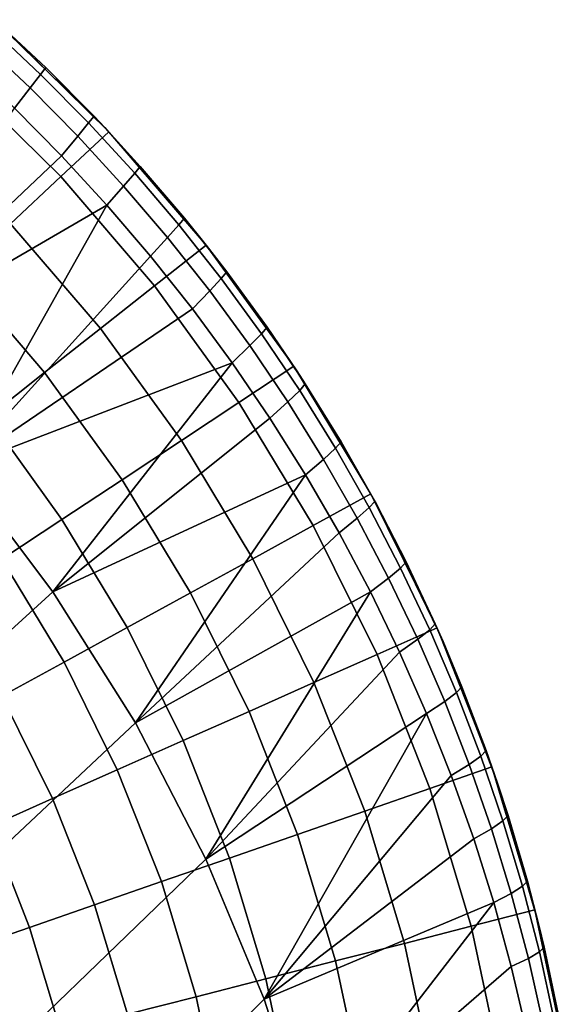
# Model space of a CAD drawing. Header units: millimetres. Extents: x 2387 to 13955, y -4964 to 364.
# Tile 256 of 256: x 13908 to 13953, y -2715 to -2636. Entities that reach past the tile are written whole.
import ezdxf

# ---------------------------------------------------------------- set-up
doc = ezdxf.new("R2010")
doc.units = ezdxf.units.MM
doc.header["$MEASUREMENT"] = 0
doc.layers.add('sistema 2', color=7, linetype='Continuous', true_color=0x000000)

msp = doc.modelspace()

# ---------------------------------------------------------------- linework, layer by layer
at = {"layer": 'sistema 2'}
for points in [[(13909.912, -2640, 760.745), (13905.883, -2636.234, 760.831), (13906.31, -2635.701, 772.295), (13910.337, -2639.451, 772.216)], [(13910.337, -2639.451, 772.216), (13906.156, -2635.563, 1216.864), (13915.126, -2644.307, 1216.864)], [(13906.156, -2635.563, 1216.864), (13910.337, -2639.451, 772.216), (13906.31, -2635.701, 772.295)], [(13915.445, -2644.644, 1216.864), (13906.811, -2636.153, 1216.864), (13903.234, -2640.106, 1219.166), (13911.552, -2648.284, 1219.166)], [(13909.912, -2640, 760.745), (13909.064, -2641.098, 749.316), (13905.053, -2637.337, 749.409), (13905.883, -2636.234, 760.831)], [(13907.806, -2642.735, 738.011), (13903.828, -2638.998, 738.111), (13905.053, -2637.337, 749.409), (13909.064, -2641.098, 749.316)], [(13913.811, -2643.928, 760.675), (13909.912, -2640, 760.745), (13910.337, -2639.451, 772.216), (13914.253, -2643.387, 772.137)], [(13914.253, -2643.387, 772.137), (13910.337, -2639.451, 772.216), (13915.126, -2644.307, 1216.864)], [(13911.552, -2648.284, 1219.166), (13903.234, -2640.106, 1219.166), (13899.483, -2644.252, 1220.842), (13907.468, -2652.104, 1220.842)], [(13913.811, -2643.928, 760.675), (13912.928, -2644.998, 749.256), (13909.064, -2641.098, 749.316), (13909.912, -2640, 760.745)], [(13911.616, -2646.585, 737.959), (13907.806, -2642.735, 738.011), (13909.064, -2641.098, 749.316), (13912.928, -2644.998, 749.256)], [(13907.806, -2642.735, 738.011), (13911.616, -2646.585, 737.959), (13894.868, -2662.463, 643.335)], [(13917.552, -2647.994, 760.622), (13916.646, -2649.043, 749.228), (13912.928, -2644.998, 749.256), (13913.811, -2643.928, 760.675)], [(13917.552, -2647.994, 760.622), (13913.811, -2643.928, 760.675), (13914.253, -2643.387, 772.137), (13918, -2647.451, 772.058)], [(13915.126, -2644.307, 1216.864), (13918, -2647.451, 772.058), (13914.253, -2643.387, 772.137)], [(13923.342, -2653.825, 1216.864), (13915.445, -2644.644, 1216.864), (13911.552, -2648.284, 1219.166), (13919.158, -2657.129, 1219.166)], [(13923.339, -2653.827, 1216.864), (13918, -2647.451, 772.058), (13915.126, -2644.307, 1216.864)], [(13915.299, -2650.585, 737.955), (13911.616, -2646.585, 737.959), (13912.928, -2644.998, 749.256), (13916.646, -2649.043, 749.228)], [(13915.299, -2650.585, 737.955), (13894.868, -2662.463, 643.335), (13911.616, -2646.585, 737.959)], [(13921.14, -2652.202, 760.584), (13917.552, -2647.994, 760.622), (13918, -2647.451, 772.058), (13921.592, -2651.658, 771.979)], [(13921.592, -2651.658, 771.979), (13918, -2647.451, 772.058), (13923.339, -2653.827, 1216.864)], [(13919.158, -2657.129, 1219.166), (13911.552, -2648.284, 1219.166), (13907.468, -2652.104, 1220.842), (13914.77, -2660.594, 1220.842)], [(13921.14, -2652.202, 760.584), (13920.217, -2653.227, 749.232), (13916.646, -2649.043, 749.228), (13917.552, -2647.994, 760.622)], [(13918.837, -2654.722, 737.999), (13915.299, -2650.585, 737.955), (13916.646, -2649.043, 749.228), (13920.217, -2653.227, 749.232)], [(13915.299, -2650.585, 737.955), (13903.303, -2671.858, 643.587), (13894.868, -2662.463, 643.335)], [(13903.303, -2671.858, 643.587), (13915.299, -2650.585, 737.955), (13918.837, -2654.722, 737.999)], [(13921.592, -2651.658, 771.979), (13925.026, -2656.007, 771.9), (13924.573, -2656.552, 760.563), (13921.14, -2652.202, 760.584)], [(13925.026, -2656.007, 771.9), (13921.592, -2651.658, 771.979), (13923.339, -2653.827, 1216.864)], [(13914.77, -2660.594, 1220.842), (13907.468, -2652.104, 1220.842), (13903.258, -2656.04, 1221.866), (13910.246, -2664.165, 1221.866)], [(13924.573, -2656.552, 760.563), (13923.637, -2657.552, 749.268), (13920.217, -2653.227, 749.232), (13921.14, -2652.202, 760.584)], [(13920.217, -2653.227, 749.232), (13923.637, -2657.552, 749.268), (13922.23, -2658.997, 738.091), (13918.837, -2654.722, 737.999)], [(13930.44, -2663.636, 1216.864), (13923.342, -2653.825, 1216.864), (13919.158, -2657.129, 1219.166), (13925.996, -2666.579, 1219.166)], [(13930.694, -2664.025, 1216.864), (13928.285, -2660.475, 771.821), (13923.339, -2653.827, 1216.864)], [(13923.339, -2653.827, 1216.864), (13928.285, -2660.475, 771.821), (13925.026, -2656.007, 771.9)], [(13903.303, -2671.858, 643.587), (13918.837, -2654.722, 737.999), (13922.23, -2658.997, 738.091)], [(13910.246, -2664.165, 1221.866), (13903.258, -2656.04, 1221.866), (13898.988, -2660.032, 1222.213), (13905.658, -2667.787, 1222.213)], [(13927.829, -2661.014, 760.558), (13926.877, -2661.981, 749.336), (13923.637, -2657.552, 749.268), (13924.573, -2656.552, 760.563)], [(13927.829, -2661.014, 760.558), (13924.573, -2656.552, 760.563), (13925.026, -2656.007, 771.9), (13928.285, -2660.475, 771.821)], [(13925.996, -2666.579, 1219.166), (13919.158, -2657.129, 1219.166), (13914.77, -2660.594, 1220.842), (13921.333, -2669.666, 1220.842)], [(13925.444, -2663.366, 738.23), (13922.23, -2658.997, 738.091), (13923.637, -2657.552, 749.268), (13926.877, -2661.981, 749.336)], [(13925.444, -2663.366, 738.23), (13903.303, -2671.858, 643.587), (13922.23, -2658.997, 738.091)], [(13921.333, -2669.666, 1220.842), (13914.77, -2660.594, 1220.842), (13910.246, -2664.165, 1221.866), (13916.527, -2672.847, 1221.866)], [(13930.926, -2665.613, 760.569), (13927.829, -2661.014, 760.558), (13928.285, -2660.475, 771.821), (13931.384, -2665.084, 771.741)], [(13928.285, -2660.475, 771.821), (13930.694, -2664.025, 1216.864), (13931.384, -2665.084, 771.741)], [(13930.926, -2665.613, 760.569), (13929.962, -2666.542, 749.435), (13926.877, -2661.981, 749.336), (13927.829, -2661.014, 760.558)], [(13928.507, -2667.863, 738.416), (13925.444, -2663.366, 738.23), (13926.877, -2661.981, 749.336), (13929.962, -2666.542, 749.435)], [(13903.303, -2671.858, 643.587), (13925.444, -2663.366, 738.23), (13910.907, -2681.926, 644.099)], [(13928.507, -2667.863, 738.416), (13910.907, -2681.926, 644.099), (13925.444, -2663.366, 738.23)], [(13936.696, -2674.005, 1216.864), (13930.44, -2663.636, 1216.864), (13925.996, -2666.579, 1219.166), (13932.021, -2676.567, 1219.166)], [(13916.527, -2672.847, 1221.866), (13910.246, -2664.165, 1221.866), (13905.658, -2667.787, 1222.213), (13911.654, -2676.073, 1222.213)], [(13931.384, -2665.084, 771.741), (13930.694, -2664.025, 1216.864), (13934.288, -2669.78, 771.662)], [(13934.288, -2669.78, 771.662), (13930.694, -2664.025, 1216.864), (13937.118, -2674.779, 1216.864)], [(13933.833, -2670.304, 760.595), (13930.926, -2665.613, 760.569), (13931.384, -2665.084, 771.741), (13934.288, -2669.78, 771.662)], [(13933.833, -2670.304, 760.595), (13932.865, -2671.2, 749.566), (13929.962, -2666.542, 749.435), (13930.926, -2665.613, 760.569)], [(13932.021, -2676.567, 1219.166), (13925.996, -2666.579, 1219.166), (13921.333, -2669.666, 1220.842), (13927.117, -2679.254, 1220.842)], [(13931.398, -2672.46, 738.648), (13928.507, -2667.863, 738.416), (13929.962, -2666.542, 749.435), (13932.865, -2671.2, 749.566)], [(13911.654, -2676.073, 1222.213), (13905.658, -2667.787, 1222.213), (13901.076, -2671.405, 1221.863), (13906.786, -2679.296, 1221.863)], [(13910.907, -2681.926, 644.099), (13928.507, -2667.863, 738.416), (13931.398, -2672.46, 738.648)], [(13927.117, -2679.254, 1220.842), (13921.333, -2669.666, 1220.842), (13916.527, -2672.847, 1221.866), (13922.063, -2682.023, 1221.866)], [(13936.568, -2675.112, 760.636), (13933.833, -2670.304, 760.595), (13934.288, -2669.78, 771.662), (13937.022, -2674.602, 771.583)], [(13934.288, -2669.78, 771.662), (13937.118, -2674.779, 1216.864), (13937.022, -2674.602, 771.583)], [(13936.568, -2675.112, 760.636), (13935.594, -2675.965, 749.727), (13932.865, -2671.2, 749.566), (13933.833, -2670.304, 760.595)], [(13888.569, -2702.303, 519.922), (13880.527, -2692.061, 519.411), (13903.303, -2671.858, 643.587), (13910.907, -2681.926, 644.099)], [(13934.115, -2677.152, 738.926), (13931.398, -2672.46, 738.648), (13932.865, -2671.2, 749.566), (13935.594, -2675.965, 749.727)], [(13917.601, -2692.551, 644.863), (13910.907, -2681.926, 644.099), (13931.398, -2672.46, 738.648)], [(13931.398, -2672.46, 738.648), (13934.115, -2677.152, 738.926), (13917.601, -2692.551, 644.863)], [(13922.063, -2682.023, 1221.866), (13916.527, -2672.847, 1221.866), (13911.654, -2676.073, 1222.213), (13916.938, -2684.831, 1222.213)], [(13942.068, -2684.858, 1216.864), (13936.696, -2674.005, 1216.864), (13932.021, -2676.567, 1219.166), (13937.196, -2687.021, 1219.166)], [(13939.114, -2680.011, 760.693), (13936.568, -2675.112, 760.636), (13937.022, -2674.602, 771.583), (13939.563, -2679.514, 771.503)], [(13939.563, -2679.514, 771.503), (13937.022, -2674.602, 771.583), (13937.118, -2674.779, 1216.864)], [(13937.118, -2674.779, 1216.864), (13942.551, -2685.962, 1216.864), (13939.563, -2679.514, 771.503)], [(13939.114, -2680.011, 760.693), (13938.141, -2680.823, 749.918), (13935.594, -2675.965, 749.727), (13936.568, -2675.112, 760.636)], [(13916.938, -2684.831, 1222.213), (13911.654, -2676.073, 1222.213), (13906.786, -2679.296, 1221.863), (13911.817, -2687.636, 1221.863)], [(13937.196, -2687.021, 1219.166), (13932.021, -2676.567, 1219.166), (13927.117, -2679.254, 1220.842), (13932.085, -2689.289, 1220.842)], [(13936.659, -2681.941, 739.25), (13934.115, -2677.152, 738.926), (13935.594, -2675.965, 749.727), (13938.141, -2680.823, 749.918)], [(13917.601, -2692.551, 644.863), (13934.115, -2677.152, 738.926), (13936.659, -2681.941, 739.25)], [(13911.817, -2687.636, 1221.863), (13906.786, -2679.296, 1221.863), (13901.994, -2682.469, 1220.837), (13906.778, -2690.398, 1220.837)], [(13932.085, -2689.289, 1220.842), (13927.117, -2679.254, 1220.842), (13922.063, -2682.023, 1221.866), (13926.817, -2691.627, 1221.866)], [(13941.479, -2685.017, 760.764), (13939.114, -2680.011, 760.693), (13939.563, -2679.514, 771.503), (13941.923, -2684.536, 771.423)], [(13942.551, -2685.962, 1216.864), (13941.923, -2684.536, 771.423), (13939.563, -2679.514, 771.503)], [(13941.479, -2685.017, 760.764), (13940.509, -2685.782, 750.14), (13938.141, -2680.823, 749.918), (13939.114, -2680.011, 760.693)], [(13939.028, -2686.824, 739.619), (13936.659, -2681.941, 739.25), (13938.141, -2680.823, 749.918), (13940.509, -2685.782, 750.14)], [(13895.649, -2713.155, 520.693), (13888.569, -2702.303, 519.922), (13910.907, -2681.926, 644.099), (13917.601, -2692.551, 644.863)], [(13926.817, -2691.627, 1221.866), (13922.063, -2682.023, 1221.866), (13916.938, -2684.831, 1222.213), (13921.475, -2693.998, 1222.213)], [(13923.324, -2703.602, 645.867), (13917.601, -2692.551, 644.863), (13936.659, -2681.941, 739.25)], [(13939.028, -2686.824, 739.619), (13923.324, -2703.602, 645.867), (13936.659, -2681.941, 739.25)], [(13943.65, -2690.101, 760.85), (13941.479, -2685.017, 760.764), (13941.923, -2684.536, 771.423), (13944.084, -2689.635, 771.342)], [(13941.923, -2684.536, 771.423), (13942.551, -2685.962, 1216.864), (13944.084, -2689.635, 771.342)], [(13921.475, -2693.998, 1222.213), (13916.938, -2684.831, 1222.213), (13911.817, -2687.636, 1221.863), (13916.139, -2696.366, 1221.863)], [(13946.517, -2696.122, 1216.864), (13942.068, -2684.858, 1216.864), (13937.196, -2687.021, 1219.166), (13941.48, -2697.87, 1219.166)], [(13943.65, -2690.101, 760.85), (13942.689, -2690.822, 750.392), (13940.509, -2685.782, 750.14), (13941.479, -2685.017, 760.764)], [(13941.216, -2691.791, 740.032), (13939.028, -2686.824, 739.619), (13940.509, -2685.782, 750.14), (13942.689, -2690.822, 750.392)], [(13942.551, -2685.962, 1216.864), (13946.963, -2697.439, 1216.864), (13944.084, -2689.635, 771.342)], [(13939.028, -2686.824, 739.619), (13941.216, -2691.791, 740.032), (13923.324, -2703.602, 645.867)], [(13941.48, -2697.87, 1219.166), (13937.196, -2687.021, 1219.166), (13932.085, -2689.289, 1220.842), (13936.198, -2699.704, 1220.842)], [(13916.139, -2696.366, 1221.863), (13911.817, -2687.636, 1221.863), (13906.778, -2690.398, 1220.837), (13910.887, -2698.698, 1220.837)], [(13936.198, -2699.704, 1220.842), (13932.085, -2689.289, 1220.842), (13926.817, -2691.627, 1221.866), (13930.754, -2701.594, 1221.866)], [(13945.626, -2695.255, 760.951), (13944.678, -2695.932, 750.673), (13942.689, -2690.822, 750.392), (13943.65, -2690.101, 760.85)], [(13945.626, -2695.255, 760.951), (13943.65, -2690.101, 760.85), (13944.084, -2689.635, 771.342), (13946.048, -2694.803, 771.262)], [(13944.084, -2689.635, 771.342), (13946.963, -2697.439, 1216.864), (13946.048, -2694.803, 771.262)], [(13910.887, -2698.698, 1220.837), (13906.778, -2690.398, 1220.837), (13901.892, -2693.075, 1219.161), (13905.794, -2700.958, 1219.161)], [(13943.219, -2696.829, 740.489), (13941.216, -2691.791, 740.032), (13942.689, -2690.822, 750.392), (13944.678, -2695.932, 750.673)], [(13930.754, -2701.594, 1221.866), (13926.817, -2691.627, 1221.866), (13921.475, -2693.998, 1222.213), (13925.232, -2703.511, 1222.213)], [(13923.324, -2703.602, 645.867), (13941.216, -2691.791, 740.032), (13928.04, -2714.947, 647.094)], [(13928.04, -2714.947, 647.094), (13941.216, -2691.791, 740.032), (13943.219, -2696.829, 740.489)], [(13901.7, -2724.474, 521.71), (13895.649, -2713.155, 520.693), (13917.601, -2692.551, 644.863), (13923.324, -2703.602, 645.867)], [(13925.232, -2703.511, 1222.213), (13921.475, -2693.998, 1222.213), (13916.139, -2696.366, 1221.863), (13919.717, -2705.426, 1221.863)], [(13947.412, -2700.505, 761.065), (13945.626, -2695.255, 760.951), (13946.048, -2694.803, 771.262), (13947.82, -2700.07, 771.18)], [(13946.963, -2697.439, 1216.864), (13947.82, -2700.07, 771.18), (13946.048, -2694.803, 771.262)], [(13947.412, -2700.505, 761.065), (13946.48, -2701.136, 750.983), (13944.678, -2695.932, 750.673), (13945.626, -2695.255, 760.951)], [(13919.717, -2705.426, 1221.863), (13916.139, -2696.366, 1221.863), (13910.887, -2698.698, 1220.837), (13914.288, -2707.311, 1220.837)], [(13950.005, -2707.719, 1216.864), (13946.517, -2696.122, 1216.864), (13941.48, -2697.87, 1219.166), (13944.841, -2709.041, 1219.166)], [(13945.04, -2701.959, 740.991), (13943.219, -2696.829, 740.489), (13944.678, -2695.932, 750.673), (13946.48, -2701.136, 750.983)], [(13943.219, -2696.829, 740.489), (13945.04, -2701.959, 740.991), (13928.04, -2714.947, 647.094)], [(13944.841, -2709.041, 1219.166), (13941.48, -2697.87, 1219.166), (13936.198, -2699.704, 1220.842), (13939.424, -2710.427, 1220.842)], [(13946.963, -2697.439, 1216.864), (13950.344, -2709.075, 1216.864), (13949.386, -2705.39, 771.098)], [(13946.963, -2697.439, 1216.864), (13949.386, -2705.39, 771.098), (13947.82, -2700.07, 771.18)], [(13914.288, -2707.311, 1220.837), (13910.887, -2698.698, 1220.837), (13905.794, -2700.958, 1219.161), (13909.024, -2709.138, 1219.161)], [(13939.424, -2710.427, 1220.842), (13936.198, -2699.704, 1220.842), (13930.754, -2701.594, 1221.866), (13933.841, -2711.857, 1221.866)], [(13948.991, -2705.799, 761.193), (13948.078, -2706.375, 751.319), (13946.48, -2701.136, 750.983), (13947.412, -2700.505, 761.065)], [(13948.991, -2705.799, 761.193), (13947.412, -2700.505, 761.065), (13947.82, -2700.07, 771.18), (13949.386, -2705.39, 771.098)], [(13909.024, -2709.138, 1219.161), (13905.794, -2700.958, 1219.161), (13900.937, -2703.113, 1216.864), (13904.005, -2710.881, 1216.864)], [(13946.659, -2707.116, 741.531), (13945.04, -2701.959, 740.991), (13946.48, -2701.136, 750.983), (13948.078, -2706.375, 751.319)], [(13933.841, -2711.857, 1221.866), (13930.754, -2701.594, 1221.866), (13925.232, -2703.511, 1222.213), (13928.179, -2713.306, 1222.213)], [(13946.659, -2707.116, 741.531), (13928.04, -2714.947, 647.094), (13945.04, -2701.959, 740.991)], [(13906.681, -2736.115, 522.955), (13901.7, -2724.474, 521.71), (13923.324, -2703.602, 645.867), (13928.04, -2714.947, 647.094)], [(13928.179, -2713.306, 1222.213), (13925.232, -2703.511, 1222.213), (13919.717, -2705.426, 1221.863), (13922.522, -2714.754, 1221.863)], [(13922.522, -2714.754, 1221.863), (13919.717, -2705.426, 1221.863), (13914.288, -2707.311, 1220.837), (13916.956, -2716.179, 1220.837)], [(13950.364, -2711.127, 761.333), (13949.472, -2711.646, 751.681), (13948.078, -2706.375, 751.319), (13948.991, -2705.799, 761.193)], [(13950.364, -2711.127, 761.333), (13948.991, -2705.799, 761.193), (13949.386, -2705.39, 771.098), (13950.744, -2710.749, 771.015)], [(13949.386, -2705.39, 771.098), (13950.344, -2709.075, 1216.864), (13950.744, -2710.749, 771.015)], [(13948.081, -2712.302, 742.109), (13946.659, -2707.116, 741.531), (13948.078, -2706.375, 751.319), (13949.472, -2711.646, 751.681)], [(13916.956, -2716.179, 1220.837), (13914.288, -2707.311, 1220.837), (13909.024, -2709.138, 1219.161), (13911.558, -2717.561, 1219.161)], [(13928.04, -2714.947, 647.094), (13946.659, -2707.116, 741.531), (13931.735, -2726.451, 648.52)], [(13931.735, -2726.451, 648.52), (13946.659, -2707.116, 741.531), (13948.081, -2712.302, 742.109)], [(13952.514, -2719.566, 1216.864), (13950.005, -2707.719, 1216.864), (13944.841, -2709.041, 1219.166), (13947.258, -2720.452, 1219.166)], [(13911.558, -2717.561, 1219.161), (13909.024, -2709.138, 1219.161), (13904.005, -2710.881, 1216.864), (13906.41, -2718.879, 1216.864)], [(13947.258, -2720.452, 1219.166), (13944.841, -2709.041, 1219.166), (13939.424, -2710.427, 1220.842), (13941.744, -2721.382, 1220.842)], [(13952.708, -2720.741, 1216.864), (13951.896, -2716.149, 770.932), (13950.344, -2709.075, 1216.864)], [(13950.744, -2710.749, 771.015), (13950.344, -2709.075, 1216.864), (13951.896, -2716.149, 770.932)], [(13941.744, -2721.382, 1220.842), (13939.424, -2710.427, 1220.842), (13933.841, -2711.857, 1221.866), (13936.062, -2722.341, 1221.866)], [(13951.536, -2716.506, 761.487), (13950.364, -2711.127, 761.333), (13950.744, -2710.749, 771.015), (13951.896, -2716.149, 770.932)], [(13949.316, -2717.562, 742.731), (13948.081, -2712.302, 742.109), (13949.472, -2711.646, 751.681), (13950.673, -2716.978, 752.071)], [(13951.536, -2716.506, 761.487), (13950.673, -2716.978, 752.071), (13949.472, -2711.646, 751.681), (13950.364, -2711.127, 761.333)], [(13936.062, -2722.341, 1221.866), (13933.841, -2711.857, 1221.866), (13928.179, -2713.306, 1222.213), (13930.298, -2723.313, 1222.213)], [(13949.316, -2717.562, 742.731), (13931.735, -2726.451, 648.52), (13948.081, -2712.302, 742.109)], [(13930.298, -2723.313, 1222.213), (13928.179, -2713.306, 1222.213), (13922.522, -2714.754, 1221.863), (13924.541, -2724.283, 1221.863)], [(13910.577, -2747.929, 524.404), (13906.681, -2736.115, 522.955), (13928.04, -2714.947, 647.094), (13931.735, -2726.451, 648.52)], [(13924.541, -2724.283, 1221.863), (13922.522, -2714.754, 1221.863), (13916.956, -2716.179, 1220.837), (13918.875, -2725.239, 1220.837)]]:
    msp.add_3dface(points, dxfattribs=at)

doc.saveas('drawing.dxf')
